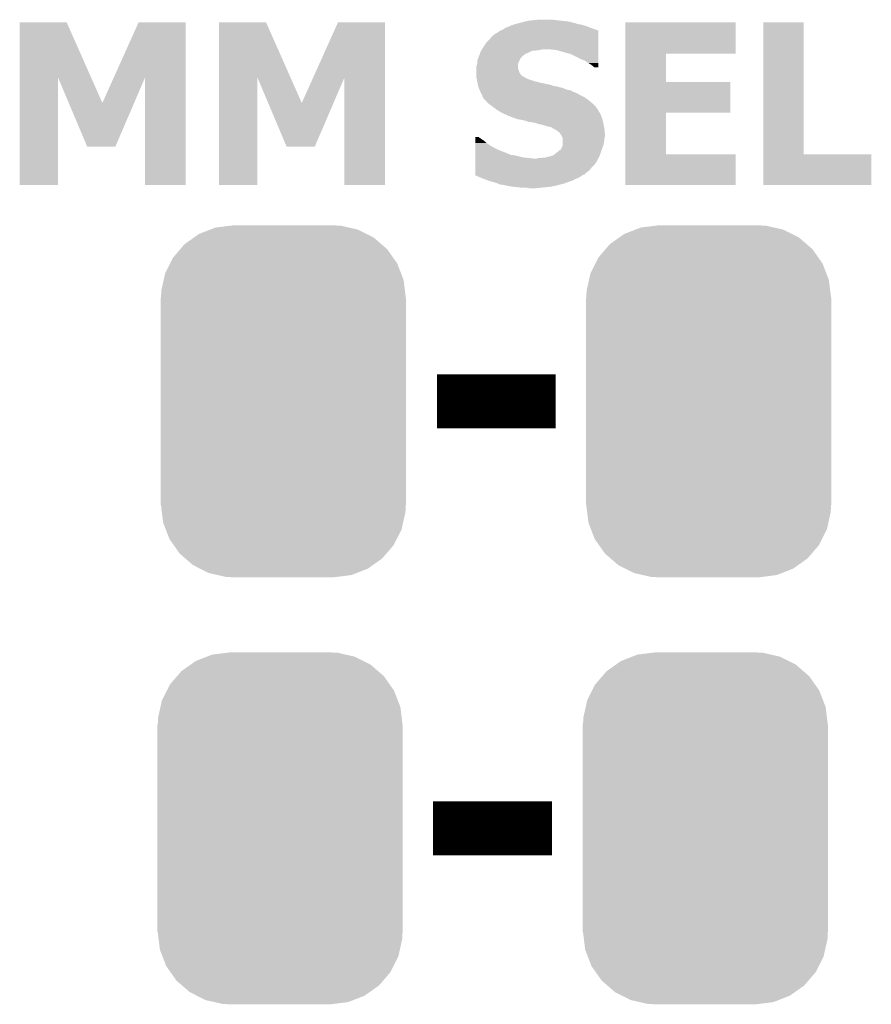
# Model space of a CAD drawing. Extents: x -1.3 to 24.2, y -3.9 to 56.
# Tile 31 of 54: x 14.4 to 18.4, y 11.8 to 16.4. Entities that reach past the tile are written whole.
import ezdxf

# ---------------------------------------------------------------- set-up
doc = ezdxf.new("R2010")
doc.units = 0
doc.layers.get('0').update_dxf_attribs({"linetype": 'CONTINUOUS'})
doc.layers.add('ETH_WIZ_3_CLICK_V102_GTO', color=11, linetype='CONTINUOUS')
doc.layers.add('ETH_WIZ_3_CLICK_V102_GTS', color=8, linetype='CONTINUOUS')

# ---------------------------------------------------------------- blocks, each defined once
blk = doc.blocks.new('CUSTOM_165')
for points in [[(-0.396894, 0.786286), (-0.344522, 0.80667), (0.391508, 0.786286), (0.351232, 0.80667)], [(-0.344522, 0.80667), (-0.319682, 0.816338), (0.351232, 0.80667), (0.308712, 0.816338)], [(-0.319682, 0.816338), (-0.251122, 0.82504), (0.308712, 0.816338), (0.27044, 0.82504)], [(-0.251122, 0.82504), (-0.23749, 0.82677), (0.27044, 0.82504), (0.23749, 0.82677)], [(-0.464512, 0.738408), (-0.420946, 0.769256), (0.460796, 0.738408), (0.425156, 0.769256)], [(-0.420946, 0.769256), (-0.396894, 0.786286), (0.425156, 0.769256), (0.391508, 0.786286)], [(-0.5185, 0.67556), (-0.484594, 0.715032), (0.515528, 0.67556), (0.4878, 0.715032)], [(-0.484594, 0.715032), (-0.464512, 0.738408), (0.4878, 0.715032), (0.460796, 0.738408)], [(-0.532704, 0.647234), (-0.5185, 0.67556), (0.535424, 0.647234), (0.515528, 0.67556)], [(-0.562694, 0.569912), (-0.555636, 0.601496), (0.565186, 0.569912), (0.55303, 0.601496)], [(-0.555636, 0.601496), (-0.532704, 0.647234), (0.55303, 0.601496), (0.535424, 0.647234)], [(-0.573704, 0.520636), (-0.562694, 0.569912), (0.571254, 0.520636), (0.565186, 0.569912)], [(-0.57531, 0.48768), (-0.573704, 0.520636), (0.57531, 0.48768), (0.571254, 0.520636)], [(-0.57658, -0.48768), (-0.57658, 0.48768), (0.57658, -0.48768), (0.57658, 0.48768)], [(-0.571252, -0.520636), (-0.57531, -0.48768), (0.573704, -0.520636), (0.57531, -0.48768)], [(-0.565186, -0.569912), (-0.571252, -0.520636), (0.562692, -0.569912), (0.573704, -0.520636)], [(-0.553028, -0.601496), (-0.565186, -0.569912), (0.555636, -0.601496), (0.562692, -0.569912)], [(-0.535424, -0.647234), (-0.553028, -0.601496), (0.532702, -0.647234), (0.555636, -0.601496)], [(-0.515526, -0.67556), (-0.535424, -0.647234), (0.5185, -0.67556), (0.532702, -0.647234)], [(-0.4878, -0.715032), (-0.515526, -0.67556), (0.484592, -0.715032), (0.5185, -0.67556)], [(-0.460794, -0.738408), (-0.4878, -0.715032), (0.464512, -0.738408), (0.484592, -0.715032)], [(-0.425156, -0.769256), (-0.460794, -0.738408), (0.420944, -0.769256), (0.464512, -0.738408)], [(-0.391506, -0.786286), (-0.425156, -0.769256), (0.396894, -0.786286), (0.420944, -0.769256)], [(-0.351232, -0.80667), (-0.391506, -0.786286), (0.34452, -0.80667), (0.396894, -0.786286)], [(-0.30871, -0.816338), (-0.351232, -0.80667), (0.319682, -0.816338), (0.34452, -0.80667)], [(-0.27044, -0.82504), (-0.30871, -0.816338), (0.25112, -0.82504), (0.319682, -0.816338)], [(-0.23749, -0.82677), (-0.27044, -0.82504), (0.23749, -0.82677), (0.25112, -0.82504)]]:
    blk.add_solid(points)

msp = doc.modelspace()

# ---------------------------------------------------------------- linework, layer by layer
at = {"layer": 'ETH_WIZ_3_CLICK_V102_GTO', "const_width": 0.254}
for points in [[(16.36776, 14.6558), (16.92656, 14.6558)], [(16.34998, 12.6492), (16.90878, 12.6492)]]:
    msp.add_lwpolyline(points, dxfattribs=at)
at = {"layer": 'ETH_WIZ_3_CLICK_V102_GTO'}
for points in [[(14.406894, 16.177142), (14.406902, 16.436324), (14.742702, 16.177142), (14.627864, 16.436324)], [(14.406902, 16.436324), (14.406904, 16.43634), (14.627864, 16.436324), (14.406904, 16.43634)], [(14.849136, 16.17715), (14.965684, 16.436316), (15.18665, 16.17715), (15.18666, 16.436316)], [(14.965684, 16.436316), (14.965696, 16.43634), (15.18666, 16.436316), (14.965696, 16.43634)], [(15.344154, 16.177142), (15.344162, 16.436324), (15.679962, 16.177142), (15.565124, 16.436324)], [(15.344162, 16.436324), (15.344164, 16.43634), (15.565124, 16.436324), (15.344164, 16.43634)], [(15.786396, 16.17715), (15.902944, 16.436316), (16.12391, 16.17715), (16.12392, 16.436316)], [(15.902944, 16.436316), (15.902956, 16.43634), (16.12392, 16.436316), (15.902956, 16.43634)], [(16.720822, 16.423642), (16.729706, 16.42618), (17.054826, 16.423642), (17.045942, 16.42618)], [(16.729706, 16.42618), (16.738596, 16.42872), (17.045942, 16.42618), (17.028164, 16.42872)], [(16.738596, 16.42872), (16.756372, 16.433798), (17.028164, 16.42872), (17.015464, 16.433798)], [(16.756372, 16.433798), (16.75638, 16.4338), (17.015464, 16.433798), (17.007844, 16.4338)], [(16.75638, 16.4338), (16.766524, 16.436336), (17.007844, 16.4338), (17.005304, 16.436336)], [(16.766524, 16.436336), (16.78686, 16.44142), (17.005304, 16.436336), (16.9799, 16.44142)], [(16.78686, 16.44142), (16.797022, 16.44396), (16.9799, 16.44142), (16.9545, 16.44396)], [(16.797022, 16.44396), (16.81988, 16.4465), (16.9545, 16.44396), (16.93164, 16.4465)], [(16.81988, 16.4465), (16.845278, 16.44904), (16.93164, 16.4465), (16.91132, 16.44904)], [(17.254238, 16.28902), (17.254242, 16.436316), (17.772356, 16.28902), (17.77238, 16.436316)], [(17.254242, 16.436316), (17.254244, 16.43634), (17.77238, 16.436316), (17.254244, 16.43634)], [(17.901924, 15.81658), (17.901942, 16.436316), (18.092444, 15.81658), (18.09242, 16.436316)], [(17.901942, 16.436316), (17.901944, 16.43634), (18.09242, 16.436316), (17.901944, 16.43634)], [(16.626842, 16.370302), (16.642084, 16.383), (17.127216, 16.370302), (17.127216, 16.383)], [(16.642084, 16.383), (16.644626, 16.383006), (17.127216, 16.383), (17.127216, 16.383006)], [(16.644626, 16.383006), (16.647164, 16.385542), (17.127216, 16.383006), (17.127218, 16.385542)], [(16.647164, 16.385542), (16.652242, 16.388082), (17.127218, 16.385542), (17.127218, 16.388082)], [(16.652242, 16.388082), (16.66745, 16.398222), (17.127218, 16.388082), (17.12722, 16.398222)], [(16.66745, 16.398222), (16.667478, 16.39824), (17.12722, 16.398222), (17.127168, 16.39824)], [(16.667478, 16.39824), (16.680182, 16.403322), (17.127168, 16.39824), (17.111958, 16.403322)], [(16.680182, 16.403322), (16.683566, 16.40586), (17.111958, 16.403322), (17.10436, 16.40586)], [(16.683566, 16.40586), (16.69034, 16.41094), (17.10436, 16.40586), (17.090814, 16.41094)], [(16.69034, 16.41094), (16.70558, 16.41602), (17.090814, 16.41094), (17.077268, 16.41602)], [(16.70558, 16.41602), (16.715738, 16.4211), (17.077268, 16.41602), (17.06372, 16.4211)], [(16.715738, 16.4211), (16.720822, 16.423642), (17.06372, 16.4211), (17.054826, 16.423642)], [(16.581118, 16.31188), (16.601442, 16.342362), (17.127208, 16.31188), (17.127212, 16.342362)], [(16.601442, 16.342362), (16.61414, 16.35506), (17.127212, 16.342362), (17.127214, 16.35506)], [(16.61414, 16.35506), (16.626842, 16.370302), (17.127214, 16.35506), (17.127216, 16.370302)], [(16.56842, 16.283938), (16.569266, 16.28648), (16.77839, 16.283938), (16.78178, 16.28648)], [(16.569266, 16.28648), (16.570958, 16.291556), (16.78178, 16.28648), (16.789394, 16.291556)], [(16.570958, 16.291556), (16.57096, 16.29156), (16.789394, 16.291556), (16.791936, 16.29156)], [(16.57096, 16.29156), (16.573498, 16.29918), (16.791936, 16.29156), (16.80718, 16.29918)], [(16.573498, 16.29918), (16.5735, 16.299182), (16.80718, 16.29918), (16.807184, 16.299182)], [(16.5735, 16.299182), (16.576544, 16.304258), (16.807184, 16.299182), (16.819876, 16.304258)], [(16.576544, 16.304258), (16.576546, 16.30426), (16.819876, 16.304258), (16.835118, 16.30426)], [(16.576546, 16.30426), (16.57807, 16.3068), (16.835118, 16.30426), (16.85036, 16.3068)], [(16.57807, 16.3068), (16.579594, 16.30934), (16.85036, 16.3068), (16.863058, 16.30934)], [(16.579594, 16.30934), (16.581118, 16.31188), (17.127206, 16.30934), (17.127208, 16.31188)], [(16.926558, 16.3068), (16.901162, 16.30934), (17.127206, 16.3068), (17.127206, 16.30934)], [(16.94688, 16.30172), (16.926558, 16.3068), (17.127206, 16.30172), (17.127206, 16.3068)], [(16.98244, 16.29156), (16.94688, 16.30172), (17.127204, 16.29156), (17.127206, 16.30172)], [(16.992598, 16.289022), (16.98244, 16.29156), (17.127204, 16.289022), (17.127204, 16.29156)], [(16.997676, 16.286482), (16.992598, 16.289022), (17.127204, 16.286482), (17.127204, 16.289022)], [(17.002736, 16.28648), (16.997676, 16.286482), (17.127204, 16.28648), (17.127204, 16.286482)], [(17.00276, 16.283964), (17.002736, 16.28648), (17.127204, 16.283964), (17.127204, 16.28648)], [(17.254234, 16.15694), (17.254238, 16.288996), (17.444744, 16.15694), (17.44472, 16.288996)], [(17.254238, 16.288996), (17.254238, 16.28902), (17.44472, 16.288996), (17.772356, 16.28902)], [(16.556352, 16.238216), (16.55826, 16.245842), (16.74876, 16.238216), (16.7513, 16.245842)], [(16.55826, 16.258536), (16.558262, 16.258544), (16.75638, 16.258536), (16.756386, 16.258544)], [(16.55826, 16.245842), (16.55826, 16.258536), (16.7513, 16.245842), (16.75638, 16.258536)], [(16.558262, 16.258544), (16.559274, 16.261074), (16.756386, 16.258544), (16.758914, 16.261074)], [(16.559274, 16.261074), (16.561298, 16.266136), (16.758914, 16.261074), (16.75892, 16.266136)], [(16.561298, 16.266136), (16.561308, 16.26616), (16.75892, 16.266136), (16.761436, 16.26616)], [(16.561308, 16.26616), (16.562322, 16.268696), (16.761436, 16.26616), (16.76146, 16.268696)], [(16.562322, 16.268696), (16.566386, 16.278858), (16.76146, 16.268696), (16.77162, 16.278858)], [(16.566386, 16.278858), (16.56842, 16.283938), (16.77162, 16.278858), (16.77839, 16.283938)], [(17.005296, 16.28394), (17.00276, 16.283964), (17.127204, 16.28394), (17.127204, 16.283964)], [(17.04594, 16.26362), (17.005296, 16.28394), (17.1272, 16.26362), (17.127204, 16.28394)], [(17.063722, 16.256), (17.04594, 16.26362), (17.1272, 16.256), (17.1272, 16.26362)], [(17.07896, 16.245838), (17.063722, 16.256), (17.127198, 16.245838), (17.1272, 16.256)], [(17.091658, 16.238222), (17.07896, 16.245838), (17.127196, 16.238222), (17.127198, 16.245838)], [(16.55318, 16.222978), (16.553182, 16.228062), (16.748762, 16.222978), (16.748762, 16.228062)], [(16.55318, 16.200116), (16.55318, 16.222978), (16.756382, 16.200116), (16.748762, 16.222978)], [(16.55318, 16.192498), (16.55318, 16.200116), (16.761462, 16.192498), (16.756382, 16.200116)], [(16.553182, 16.228062), (16.555718, 16.23568), (16.748762, 16.228062), (16.748762, 16.23568)], [(16.555718, 16.23568), (16.556352, 16.238216), (16.748762, 16.23568), (16.74876, 16.238216)], [(17.101818, 16.2306), (17.091658, 16.238222), (17.127196, 16.2306), (17.127196, 16.238222)], [(17.106894, 16.225526), (17.101818, 16.2306), (17.127196, 16.225526), (17.127196, 16.2306)], [(17.127196, 16.22552), (17.106894, 16.225526), (17.127196, 16.22552), (17.127196, 16.225526)], [(14.40688, 15.671824), (14.406894, 16.177142), (14.587196, 15.671824), (14.58722, 16.177142)], [(14.637532, 16.05793), (14.58722, 16.177142), (14.795522, 16.05793), (14.742702, 16.177142)], [(14.795522, 16.05793), (14.849136, 16.17715), (14.944878, 16.05793), (14.996114, 16.17715)], [(14.99616, 15.671824), (14.996114, 16.17715), (15.186636, 15.671824), (15.18665, 16.17715)], [(15.34414, 15.671824), (15.344154, 16.177142), (15.524456, 15.671824), (15.52448, 16.177142)], [(15.574792, 16.05793), (15.52448, 16.177142), (15.732782, 16.05793), (15.679962, 16.177142)], [(15.732782, 16.05793), (15.786396, 16.17715), (15.882138, 16.05793), (15.933374, 16.17715)], [(15.93342, 15.671824), (15.933374, 16.17715), (16.123896, 15.671824), (16.12391, 16.17715)], [(16.55318, 16.184878), (16.55318, 16.192498), (16.769084, 16.184878), (16.761462, 16.192498)], [(16.55318, 16.182342), (16.55318, 16.184878), (16.774152, 16.182342), (16.769084, 16.184878)], [(16.553182, 16.182338), (16.55318, 16.182342), (16.774158, 16.182338), (16.774152, 16.182342)], [(16.553644, 16.179798), (16.553182, 16.182338), (16.776704, 16.179798), (16.774158, 16.182338)], [(16.55549, 16.16964), (16.553644, 16.179798), (16.797022, 16.16964), (16.776704, 16.179798)], [(16.557338, 16.15948), (16.55549, 16.16964), (16.827502, 16.15948), (16.797022, 16.16964)], [(16.55826, 16.1544), (16.557338, 16.15948), (16.850362, 16.1544), (16.827502, 16.15948)], [(16.558826, 16.15186), (16.55826, 16.1544), (16.855444, 16.15186), (16.850362, 16.1544)], [(16.559954, 16.14678), (16.558826, 16.15186), (16.88338, 16.14678), (16.863062, 16.15186)], [(17.25423, 16.01216), (17.254234, 16.156916), (17.746956, 16.01216), (17.74698, 16.156916)], [(17.254234, 16.156916), (17.254234, 16.15694), (17.74698, 16.156916), (17.444744, 16.15694)], [(16.560518, 16.14424), (16.559954, 16.14678), (16.89608, 16.14424), (16.88338, 16.14678)], [(16.562212, 16.13662), (16.560518, 16.14424), (16.921482, 16.13662), (16.89608, 16.14424)], [(16.562212, 16.136618), (16.562212, 16.13662), (16.929102, 16.136618), (16.921482, 16.13662)], [(16.56334, 16.131542), (16.562212, 16.136618), (16.944336, 16.131542), (16.929102, 16.136618)], [(16.563342, 16.13154), (16.56334, 16.131542), (16.944342, 16.13154), (16.944336, 16.131542)], [(16.564432, 16.128998), (16.563342, 16.13154), (16.957042, 16.128998), (16.944342, 16.13154)], [(16.566608, 16.12392), (16.564432, 16.128998), (16.969738, 16.12392), (16.957042, 16.128998)], [(16.568784, 16.11884), (16.566608, 16.12392), (16.98498, 16.11884), (16.969738, 16.12392)], [(16.569874, 16.116296), (16.568784, 16.11884), (17.000224, 16.116296), (16.98498, 16.11884)], [(16.57096, 16.11376), (16.569874, 16.116296), (17.002762, 16.11376), (17.000224, 16.116296)], [(16.57223, 16.11122), (16.57096, 16.11376), (17.005304, 16.11122), (17.002762, 16.11376)], [(16.5735, 16.10868), (16.57223, 16.11122), (17.01292, 16.10868), (17.005304, 16.11122)], [(16.57604, 16.1036), (16.5735, 16.10868), (17.025622, 16.1036), (17.01292, 16.10868)], [(16.57858, 16.09852), (16.57604, 16.1036), (17.034512, 16.09852), (17.025622, 16.1036)], [(14.724376, 15.852156), (14.637532, 16.05793), (14.856448, 15.852156), (14.944878, 16.05793)], [(15.661636, 15.852156), (15.574792, 16.05793), (15.793708, 15.852156), (15.882138, 16.05793)], [(16.580612, 16.09344), (16.57858, 16.09852), (17.0434, 16.09344), (17.034512, 16.09852)], [(16.58366, 16.085818), (16.580612, 16.09344), (17.05864, 16.085818), (17.0434, 16.09344)], [(16.585354, 16.083278), (16.58366, 16.085818), (17.063718, 16.083278), (17.05864, 16.085818)], [(16.588736, 16.078206), (16.585354, 16.083278), (17.070822, 16.078206), (17.063718, 16.083278)], [(16.58874, 16.07567), (16.588736, 16.078206), (17.074374, 16.07567), (17.070822, 16.078206)], [(16.59552, 16.07058), (16.58874, 16.07567), (17.0815, 16.07058), (17.074374, 16.07567)], [(16.598898, 16.068042), (16.59552, 16.07058), (17.084462, 16.068042), (17.0815, 16.07058)], [(16.606518, 16.057882), (16.598898, 16.068042), (17.096318, 16.057882), (17.084462, 16.068042)], [(16.609906, 16.055342), (16.606518, 16.057882), (17.09928, 16.055342), (17.096318, 16.057882)], [(16.633622, 16.037556), (16.609906, 16.055342), (17.11706, 16.037556), (17.09928, 16.055342)], [(16.63701, 16.035014), (16.633622, 16.037556), (17.117066, 16.035014), (17.11706, 16.037556)], [(16.643778, 16.029938), (16.63701, 16.035014), (17.122142, 16.029938), (17.117066, 16.035014)], [(16.647162, 16.0274), (16.643778, 16.029938), (17.123666, 16.0274), (17.122142, 16.029938)], [(16.667482, 16.0147), (16.647162, 16.0274), (17.131286, 16.0147), (17.123666, 16.0274)], [(16.687794, 16.004544), (16.667482, 16.0147), (17.13738, 16.004544), (17.131286, 16.0147)], [(17.254224, 15.81658), (17.25423, 16.012136), (17.444744, 15.81658), (17.44472, 16.012136)], [(17.25423, 16.012136), (17.25423, 16.01216), (17.44472, 16.012136), (17.746956, 16.01216)], [(16.6878, 16.00454), (16.687794, 16.004544), (17.137382, 16.00454), (17.13738, 16.004544)], [(16.695422, 16.002), (16.6878, 16.00454), (17.138334, 16.002), (17.137382, 16.00454)], [(16.703034, 15.996924), (16.695422, 16.002), (17.140238, 15.996924), (17.138334, 16.002)], [(16.710656, 15.99692), (16.703034, 15.996924), (17.14024, 15.99692), (17.140238, 15.996924)], [(16.715734, 15.991846), (16.710656, 15.99692), (17.142142, 15.991846), (17.14024, 15.99692)], [(16.718276, 15.99184), (16.715734, 15.991846), (17.142144, 15.99184), (17.142142, 15.991846)], [(16.739244, 15.984218), (16.718276, 15.99184), (17.145, 15.984218), (17.142144, 15.99184)], [(16.74622, 15.981682), (16.739244, 15.984218), (17.145636, 15.981682), (17.145, 15.984218)], [(16.76146, 15.97914), (16.74622, 15.981682), (17.14627, 15.97914), (17.145636, 15.981682)], [(16.77416, 15.9766), (16.76146, 15.97914), (17.146906, 15.9766), (17.14627, 15.97914)], [(16.78432, 15.974058), (16.77416, 15.9766), (17.147542, 15.974058), (17.146906, 15.9766)], [(16.791938, 15.97152), (16.78432, 15.974058), (17.148176, 15.97152), (17.147542, 15.974058)], [(16.797016, 15.968982), (16.791938, 15.97152), (17.14881, 15.968982), (17.148176, 15.97152)], [(16.799558, 15.96898), (16.797016, 15.968982), (17.14881, 15.96898), (17.14881, 15.968982)], [(16.81734, 15.96644), (16.799558, 15.96898), (17.149446, 15.96644), (17.14881, 15.96898)], [(16.832578, 15.9639), (16.81734, 15.96644), (17.15008, 15.9639), (17.149446, 15.96644)], [(16.845278, 15.958822), (16.832578, 15.9639), (17.151096, 15.958822), (17.15008, 15.9639)], [(16.85798, 15.95628), (16.845278, 15.958822), (17.151604, 15.95628), (17.151096, 15.958822)], [(16.86814, 15.953738), (16.85798, 15.95628), (17.152114, 15.953738), (17.151604, 15.95628)], [(16.88338, 15.948662), (16.86814, 15.953738), (17.153128, 15.948662), (17.152114, 15.953738)], [(16.89608, 15.94612), (16.88338, 15.948662), (17.153636, 15.94612), (17.153128, 15.948662)], [(16.90624, 15.943582), (16.89608, 15.94612), (17.154144, 15.943582), (17.153636, 15.94612)], [(16.913862, 15.9385), (16.90624, 15.943582), (17.15516, 15.9385), (17.154144, 15.943582)], [(16.921476, 15.933422), (16.913862, 15.9385), (17.155622, 15.933422), (17.15516, 15.9385)], [(16.929096, 15.93088), (16.921476, 15.933422), (17.155854, 15.93088), (17.155622, 15.933422)], [(16.934174, 15.925806), (16.929096, 15.93088), (17.156316, 15.925806), (17.155854, 15.93088)], [(16.936696, 15.9258), (16.934174, 15.925806), (17.156316, 15.9258), (17.156316, 15.925806)], [(16.93672, 15.92327), (16.936696, 15.9258), (17.156546, 15.92327), (17.156316, 15.9258)], [(16.944338, 15.918182), (16.93672, 15.92327), (17.157008, 15.918182), (17.156546, 15.92327)], [(16.950052, 15.910562), (16.944338, 15.918182), (17.1577, 15.910562), (17.157008, 15.918182)], [(16.548118, 15.857218), (16.54812, 15.86992), (16.61922, 15.857218), (16.60144, 15.86992)], [(16.54812, 15.88262), (16.548122, 15.890238), (16.5862, 15.88262), (16.573502, 15.890238)], [(16.54812, 15.86992), (16.54812, 15.88262), (16.60144, 15.86992), (16.5862, 15.88262)], [(16.548122, 15.897836), (16.548124, 15.89786), (16.56588, 15.897836), (16.548124, 15.89786)], [(16.548122, 15.895314), (16.548122, 15.897836), (16.565896, 15.895314), (16.56588, 15.897836)], [(16.548122, 15.892778), (16.548122, 15.895314), (16.570958, 15.892778), (16.565896, 15.895314)], [(16.548122, 15.890238), (16.548122, 15.892778), (16.573502, 15.890238), (16.570958, 15.892778)], [(16.951958, 15.908018), (16.950052, 15.910562), (17.1577, 15.908018), (17.1577, 15.910562)], [(16.95577, 15.900398), (16.951958, 15.908018), (17.1577, 15.900398), (17.1577, 15.908018)], [(16.959578, 15.892784), (16.95577, 15.900398), (17.155796, 15.892784), (17.1577, 15.900398)], [(16.95958, 15.890238), (16.959578, 15.892784), (17.15516, 15.890238), (17.155796, 15.892784)], [(16.95958, 15.882618), (16.95958, 15.890238), (17.15516, 15.882618), (17.15516, 15.890238)], [(16.95958, 15.859764), (16.95958, 15.882618), (17.150586, 15.859764), (17.15516, 15.882618)], [(14.856442, 15.85214), (14.724376, 15.852156), (14.856442, 15.85214), (14.856448, 15.852156)], [(15.793702, 15.85214), (15.661636, 15.852156), (15.793702, 15.85214), (15.793708, 15.852156)], [(16.548112, 15.82166), (16.548114, 15.824194), (16.695424, 15.82166), (16.692886, 15.824194)], [(16.548114, 15.83436), (16.548116, 15.84452), (16.66494, 15.83436), (16.642078, 15.84452)], [(16.548114, 15.8242), (16.548114, 15.83436), (16.690344, 15.8242), (16.66494, 15.83436)], [(16.548114, 15.824194), (16.548114, 15.8242), (16.692886, 15.824194), (16.690344, 15.8242)], [(16.548116, 15.84452), (16.548118, 15.857218), (16.642078, 15.84452), (16.61922, 15.857218)], [(16.924022, 15.81912), (16.93418, 15.82674), (17.136532, 15.81912), (17.139072, 15.82674)], [(16.93418, 15.82674), (16.94688, 15.8369), (17.139072, 15.82674), (17.142458, 15.8369)], [(16.94688, 15.8369), (16.951962, 15.841984), (17.142458, 15.8369), (17.144154, 15.841984)], [(16.951962, 15.841984), (16.95323, 15.844522), (17.144154, 15.841984), (17.145, 15.844522)], [(16.95323, 15.844522), (16.95704, 15.852142), (17.145, 15.844522), (17.148046, 15.852142)], [(16.95704, 15.852142), (16.95873, 15.857218), (17.148046, 15.852142), (17.150078, 15.857218)], [(16.95873, 15.857218), (16.95958, 15.859764), (17.150078, 15.857218), (17.150586, 15.859764)], [(16.548106, 15.768318), (16.548108, 15.783558), (17.109438, 15.768318), (17.119598, 15.783558)], [(16.548108, 15.783558), (16.54811, 15.79626), (17.119598, 15.783558), (17.125948, 15.79626)], [(16.54811, 15.80642), (16.548112, 15.8115), (16.75384, 15.80642), (16.73352, 15.8115)], [(16.54811, 15.80134), (16.54811, 15.80642), (16.776702, 15.80134), (16.75384, 15.80642)], [(16.54811, 15.7988), (16.54811, 15.80134), (16.8021, 15.7988), (16.776702, 15.80134)], [(16.54811, 15.79626), (16.54811, 15.7988), (16.824962, 15.79626), (16.8021, 15.7988)], [(16.548112, 15.821658), (16.548112, 15.82166), (16.697964, 15.821658), (16.695424, 15.82166)], [(16.548112, 15.81658), (16.548112, 15.821658), (16.708122, 15.81658), (16.697964, 15.821658)], [(16.548112, 15.81404), (16.548112, 15.81658), (16.715742, 15.81404), (16.708122, 15.81658)], [(16.548112, 15.8115), (16.548112, 15.81404), (16.73352, 15.8115), (16.715742, 15.81404)], [(16.824962, 15.79626), (16.837664, 15.796262), (17.125948, 15.79626), (17.12595, 15.796262)], [(16.837664, 15.796262), (16.842744, 15.7988), (17.12595, 15.796262), (17.127218, 15.7988)], [(16.852902, 15.7988), (16.868142, 15.80134), (17.127218, 15.7988), (17.128488, 15.80134)], [(16.868142, 15.80134), (16.878304, 15.801342), (17.128488, 15.80134), (17.12849, 15.801342)], [(16.878304, 15.801342), (16.883382, 15.80388), (17.12849, 15.801342), (17.129758, 15.80388)], [(16.883382, 15.80388), (16.898622, 15.806422), (17.129758, 15.80388), (17.13103, 15.806422)], [(16.898622, 15.806422), (16.913864, 15.8115), (17.13103, 15.806422), (17.133568, 15.8115)], [(16.913864, 15.8115), (16.916406, 15.811506), (17.133568, 15.8115), (17.133572, 15.811506)], [(16.916406, 15.811506), (16.91894, 15.81404), (17.133572, 15.811506), (17.13484, 15.81404)], [(16.91894, 15.81404), (16.924022, 15.81912), (17.13484, 15.81404), (17.136532, 15.81912)], [(17.25422, 15.671824), (17.254224, 15.816556), (17.772356, 15.671824), (17.77238, 15.816556)], [(17.254224, 15.816556), (17.254224, 15.81658), (17.77238, 15.816556), (17.444744, 15.81658)], [(17.90192, 15.671824), (17.901924, 15.816556), (18.409896, 15.671824), (18.40992, 15.816556)], [(17.901924, 15.816556), (17.901924, 15.81658), (18.40992, 15.816556), (18.092444, 15.81658)], [(16.5481, 15.72767), (16.548102, 15.740378), (17.06626, 15.72767), (17.084038, 15.740378)], [(16.548102, 15.740378), (16.548104, 15.75562), (17.084038, 15.740378), (17.09674, 15.75562)], [(16.548104, 15.75562), (16.548106, 15.768318), (17.09674, 15.75562), (17.109438, 15.768318)], [(16.5481, 15.725134), (16.5481, 15.72767), (17.066254, 15.725134), (17.06626, 15.72767)], [(16.5481, 15.7226), (16.5481, 15.725134), (17.063716, 15.7226), (17.066254, 15.725134)], [(16.5481, 15.72006), (16.5481, 15.7226), (17.0561, 15.72006), (17.063716, 15.7226)], [(16.5481, 15.717538), (16.5481, 15.72006), (17.05106, 15.717538), (17.0561, 15.72006)], [(16.54815, 15.717518), (16.5481, 15.717538), (17.051022, 15.717518), (17.05106, 15.717538)], [(16.566632, 15.7099), (16.54815, 15.717518), (17.040858, 15.7099), (17.051022, 15.717518)], [(16.578956, 15.70482), (16.566632, 15.7099), (17.0307, 15.70482), (17.040858, 15.7099)], [(16.59128, 15.69974), (16.578956, 15.70482), (17.018, 15.69974), (17.0307, 15.70482)], [(16.6116, 15.69212), (16.59128, 15.69974), (17.002758, 15.69212), (17.018, 15.69974)], [(16.629384, 15.68704), (16.6116, 15.69212), (16.98752, 15.68704), (17.002758, 15.69212)], [(16.64716, 15.681962), (16.629384, 15.68704), (16.973976, 15.681962), (16.98752, 15.68704)], [(14.587196, 15.6718), (14.40688, 15.671824), (14.587196, 15.6718), (14.587196, 15.671824)], [(15.186636, 15.6718), (14.99616, 15.671824), (15.186636, 15.6718), (15.186636, 15.671824)], [(15.524456, 15.6718), (15.34414, 15.671824), (15.524456, 15.6718), (15.524456, 15.671824)], [(16.123896, 15.6718), (15.93342, 15.671824), (16.123896, 15.6718), (16.123896, 15.671824)], [(16.653514, 15.67942), (16.64716, 15.681962), (16.967198, 15.67942), (16.973976, 15.681962)], [(16.65986, 15.67688), (16.653514, 15.67942), (16.957038, 15.67688), (16.967198, 15.67942)], [(16.664936, 15.674342), (16.65986, 15.67688), (16.946886, 15.674342), (16.957038, 15.67688)], [(16.670018, 15.67434), (16.664936, 15.674342), (16.946878, 15.67434), (16.946886, 15.674342)], [(16.69542, 15.66926), (16.670018, 15.67434), (16.92656, 15.66926), (16.946878, 15.67434)], [(16.72336, 15.66418), (16.69542, 15.66926), (16.903698, 15.66418), (16.92656, 15.66926)], [(16.74876, 15.66164), (16.72336, 15.66418), (16.878298, 15.66164), (16.903698, 15.66418)], [(16.77162, 15.6591), (16.74876, 15.66164), (16.8529, 15.6591), (16.878298, 15.66164)], [(16.802098, 15.65656), (16.791938, 15.6591), (16.824962, 15.65656), (16.8529, 15.6591)], [(17.772356, 15.6718), (17.25422, 15.671824), (17.772356, 15.6718), (17.772356, 15.671824)], [(18.409896, 15.6718), (17.90192, 15.671824), (18.409896, 15.6718), (18.409896, 15.671824)]]:
    msp.add_solid(points, dxfattribs=at)

# ---------------------------------------------------------------- block references
at = {"layer": 'ETH_WIZ_3_CLICK_V102_GTS'}
for p in [(15.6464, 14.6558), (17.64538, 14.6558), (15.63116, 12.6492), (17.63014, 12.6492)]:
    msp.add_blockref('CUSTOM_165', p, dxfattribs=at)

doc.saveas('drawing.dxf')
